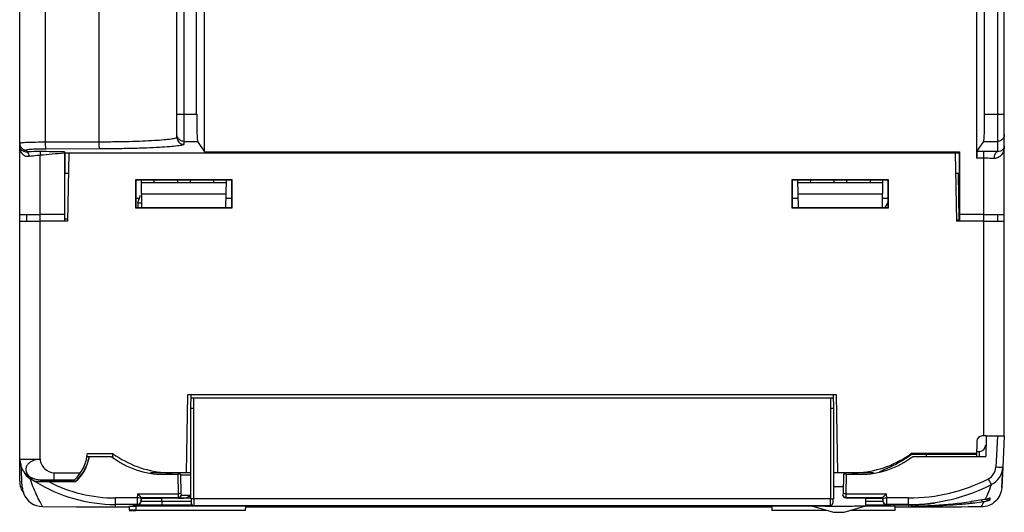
# Model space of a CAD drawing. Header units: millimetres. Extents: x 0 to 700, y 0 to 600.
# Tile 28 of 45: x 240 to 312, y 432 to 468. Entities that reach past the tile are written whole.
import ezdxf

# ---------------------------------------------------------------- set-up
doc = ezdxf.new("R2010")
doc.units = ezdxf.units.MM
doc.header["$LTSCALE"] = 39.111111
doc.layers.get('0').update_dxf_attribs({"linetype": 'CONTINUOUS'})
doc.layers.add('7_ALL_FEATURES', color=7, linetype='CONTINUOUS')

msp = doc.modelspace()

# ---------------------------------------------------------------- linework, layer by layer
at = {"color": 7, "linetype": 'CONTINUOUS'}
for p, q in [((240.005, 434.212), (240.005, 532.212)), ((251.505, 459.341), (251.505, 493.372)), ((312.005, 437.512), (312.005, 493.372)), ((252.946, 461.053), (252.946, 492.692)), ((310.564, 461.053), (310.564, 492.692)), ((253.522, 458.291), (253.522, 471.312)), ((309.987, 457.816), (309.987, 471.312)), ((253.012, 459.056), (253.522, 458.291)), ((310.004, 458.315), (310.497, 459.056)), ((243.268, 458.296), (243.296, 458.212)), ((243.27, 458.192), (243.27, 453.712)), ((243.296, 458.212), (243.296, 456.712)), ((243.296, 458.212), (308.714, 458.212)), ((243.592, 458.212), (243.505, 453.212)), ((253.522, 458.291), (308.74, 458.291)), ((308.418, 458.212), (308.505, 453.212)), ((308.714, 458.212), (308.74, 458.291)), ((308.714, 458.212), (308.714, 456.712)), ((308.74, 458.291), (308.74, 453.712)), ((243.566, 456.712), (243.296, 456.712)), ((308.714, 456.712), (308.444, 456.712)), ((308.627, 456.711), (308.686, 453.312)), ((248.475, 456.242), (248.475, 454.182)), ((248.475, 456.242), (248.499, 456.218)), ((255.535, 456.242), (248.475, 456.242)), ((248.499, 456.218), (248.5, 454.207)), ((255.511, 456.218), (248.499, 456.218)), ((248.886, 456.225), (248.921, 454.212)), ((255.12, 456.012), (248.889, 456.012)), ((249.824, 456.218), (249.82, 456.012)), ((251.536, 456.218), (251.539, 456.012)), ((252.474, 456.218), (252.47, 456.012)), ((254.186, 456.218), (254.189, 456.012)), ((255.089, 454.212), (255.124, 456.225)), ((255.51, 454.207), (255.511, 456.218)), ((255.535, 456.242), (255.511, 456.218)), ((255.535, 454.182), (255.535, 456.242)), ((303.535, 456.242), (296.475, 456.242)), ((296.475, 456.242), (296.475, 454.182)), ((296.475, 456.242), (296.499, 456.218)), ((303.511, 456.218), (296.499, 456.218)), ((296.499, 456.218), (296.5, 454.207)), ((296.886, 456.225), (296.921, 454.212)), ((303.12, 456.012), (296.889, 456.012)), ((297.824, 456.218), (297.82, 456.012)), ((299.536, 456.218), (299.539, 456.012)), ((300.474, 456.218), (300.47, 456.012)), ((302.186, 456.218), (302.189, 456.012)), ((303.089, 454.212), (303.124, 456.225)), ((303.51, 454.207), (303.511, 456.218)), ((303.535, 456.242), (303.511, 456.218)), ((303.535, 454.182), (303.535, 456.242)), ((248.645, 454.562), (248.845, 455.112)), ((248.903, 455.212), (255.107, 455.212)), ((296.903, 455.212), (303.107, 455.212)), ((248.499, 454.912), (248.772, 454.912)), ((248.645, 454.562), (248.645, 454.207)), ((248.645, 454.562), (248.915, 454.562)), ((255.101, 454.912), (255.511, 454.912)), ((296.499, 454.912), (296.909, 454.912)), ((303.101, 454.912), (303.511, 454.912)), ((303.289, 454.207), (303.51, 454.59)), ((240.005, 453.713), (240.489, 453.712)), ((240.489, 453.712), (241.505, 453.712)), ((240.505, 453.713), (240.505, 453.213)), ((243.27, 453.712), (241.505, 453.712)), ((243.279, 453.712), (243.279, 453.212)), ((248.475, 454.182), (248.5, 454.207)), ((248.475, 454.182), (255.535, 454.182)), ((248.5, 454.207), (255.51, 454.207)), ((248.921, 454.212), (249.789, 454.226)), ((249.645, 454.224), (249.645, 454.207)), ((249.789, 454.226), (254.221, 454.226)), ((252.356, 454.226), (252.35, 454.207)), ((253.3, 454.207), (253.294, 454.226)), ((253.725, 454.226), (253.725, 454.207)), ((254.221, 454.226), (255.089, 454.212)), ((254.725, 454.218), (254.725, 454.207)), ((255.535, 454.182), (255.51, 454.207)), ((296.475, 454.182), (296.5, 454.207)), ((296.475, 454.182), (303.535, 454.182)), ((296.5, 454.207), (303.51, 454.207)), ((296.921, 454.212), (297.789, 454.226)), ((297.789, 454.226), (302.221, 454.226)), ((302.221, 454.226), (303.089, 454.212)), ((303.535, 454.182), (303.51, 454.207)), ((308.731, 453.712), (308.731, 453.212)), ((310.505, 453.712), (308.74, 453.712)), ((310.505, 453.712), (311.521, 453.712)), ((311.505, 453.713), (311.505, 453.213)), ((311.521, 453.712), (312.005, 453.713)), ((240.005, 453.213), (240.753, 453.212)), ((240.753, 453.212), (241.412, 453.212)), ((241.412, 453.212), (241.505, 453.212)), ((243.505, 453.212), (241.505, 453.212)), ((243.505, 453.362), (243.27, 453.362)), ((308.505, 453.312), (308.731, 453.312)), ((310.505, 453.212), (308.505, 453.212)), ((310.505, 453.212), (310.55, 453.212)), ((310.55, 453.212), (311.256, 453.212)), ((311.256, 453.212), (312.005, 453.213)), ((252.287, 440.512), (252.188, 434.812)), ((299.722, 440.512), (252.287, 440.512)), ((252.522, 440.512), (252.505, 439.512)), ((252.519, 440.312), (299.491, 440.312)), ((299.487, 440.512), (299.505, 439.512)), ((299.822, 434.812), (299.722, 440.512)), ((252.505, 439.512), (252.505, 432.912)), ((252.705, 439.512), (252.505, 439.512)), ((299.505, 439.512), (299.305, 439.512)), ((299.505, 439.512), (299.505, 432.912)), ((309.998, 437.119), (309.979, 436.007)), ((310.668, 437.512), (310.398, 437.512)), ((310.668, 437.507), (310.642, 436.007)), ((309.985, 436.382), (310.159, 436.382)), ((309.985, 436.373), (310.159, 436.373)), ((244.923, 436.003), (245.064, 436.003)), ((244.964, 436.227), (246.805, 436.227)), ((245.064, 436.003), (245.102, 436.007)), ((245.102, 436.007), (246.705, 436.007)), ((309.982, 436.227), (305.205, 436.227)), ((305.305, 436.007), (310.642, 436.007)), ((309.981, 436.161), (306.305, 436.161)), ((240.137, 434.923), (240.11, 435.488)), ((240.17, 434.22), (240.137, 434.923)), ((311.895, 435.223), (311.818, 433.741)), ((240.191, 433.772), (240.17, 434.22)), ((241.057, 434.203), (240.774, 434.386)), ((241.057, 434.203), (244.083, 434.203)), ((241.505, 434.312), (244.005, 434.312)), ((244.097, 434.172), (244.083, 434.203)), ((252.505, 434.812), (249.58, 434.812)), ((302.43, 434.812), (299.505, 434.812)), ((300.889, 434.707), (300.887, 434.812)), ((311.818, 433.741), (311.837, 434.173)), ((299.501, 433.812), (300.219, 433.812)), ((252.74, 432.912), (252.505, 432.912)), ((252.54, 432.912), (252.551, 432.605)), ((299.27, 432.912), (299.505, 432.912)), ((299.47, 432.912), (299.459, 432.605)), ((301.88, 432.4), (301.89, 432.986)), ((302.431, 432.981), (302.431, 432.986)), ((241.67, 432.351), (244.162, 432.327)), ((248.005, 432.314), (247.005, 432.314)), ((248.005, 432.38), (248.01, 432.08)), ((248.005, 432.38), (248.505, 432.38)), ((248.5, 432.08), (248.01, 432.08)), ((248.01, 432.064), (248.5, 432.064)), ((248.505, 432.38), (248.5, 432.08)), ((256.5, 432.073), (248.5, 432.073)), ((256.505, 432.373), (248.505, 432.373)), ((299.259, 432.412), (252.75, 432.412)), ((256.505, 432.373), (256.5, 432.073)), ((295.005, 432.314), (256.505, 432.314)), ((267.36, 432.412), (267.401, 432.398)), ((267.361, 432.412), (267.398, 432.399)), ((267.476, 432.386), (267.531, 432.38)), ((267.598, 432.376), (267.594, 432.376)), ((268.515, 432.412), (268.543, 432.4)), ((268.516, 432.412), (268.55, 432.398)), ((268.543, 432.4), (268.579, 432.392)), ((268.55, 432.398), (268.619, 432.385)), ((268.619, 432.385), (268.706, 432.377)), ((268.66, 432.381), (268.697, 432.377)), ((268.697, 432.377), (268.73, 432.376)), ((268.706, 432.377), (268.739, 432.376)), ((268.74, 432.376), (268.737, 432.376)), ((268.74, 432.376), (268.757, 432.376)), ((268.755, 432.376), (268.812, 432.384)), ((268.812, 432.384), (268.873, 432.405)), ((268.873, 432.405), (268.885, 432.412)), ((271.173, 432.407), (271.21, 432.394)), ((271.21, 432.394), (271.267, 432.385)), ((271.218, 432.393), (271.306, 432.379)), ((271.306, 432.379), (271.376, 432.376)), ((271.376, 432.376), (271.376, 432.376)), ((271.377, 432.376), (271.397, 432.376)), ((273.952, 432.412), (273.988, 432.394)), ((273.988, 432.394), (274.07, 432.379)), ((274.07, 432.379), (274.115, 432.377)), ((274.073, 432.379), (274.141, 432.376)), ((274.139, 432.376), (274.189, 432.378)), ((277.815, 432.378), (277.87, 432.376)), ((277.871, 432.376), (277.94, 432.379)), ((277.89, 432.377), (277.936, 432.379)), ((277.936, 432.379), (277.982, 432.387)), ((278.02, 432.394), (278.057, 432.412)), ((280.474, 432.412), (280.487, 432.404)), ((280.487, 432.404), (280.552, 432.383)), ((280.552, 432.383), (280.615, 432.376)), ((280.615, 432.376), (280.635, 432.376)), ((280.633, 432.376), (280.634, 432.376)), ((280.634, 432.376), (280.704, 432.379)), ((280.635, 432.376), (280.711, 432.38)), ((280.635, 432.376), (280.635, 432.376)), ((280.704, 432.379), (280.792, 432.393)), ((280.836, 432.407), (280.844, 432.412)), ((280.841, 432.409), (280.846, 432.412)), ((283.173, 432.392), (283.235, 432.379)), ((283.254, 432.376), (283.271, 432.376)), ((283.271, 432.376), (283.273, 432.376)), ((283.273, 432.376), (283.313, 432.377)), ((283.313, 432.377), (283.401, 432.386)), ((283.401, 432.386), (283.467, 432.4)), ((283.465, 432.4), (283.494, 432.412)), ((283.467, 432.4), (283.495, 432.412)), ((284.276, 432.412), (284.306, 432.397)), ((284.306, 432.397), (284.333, 432.387)), ((284.333, 432.387), (284.385, 432.377)), ((284.385, 432.377), (284.4, 432.377)), ((284.388, 432.377), (284.416, 432.376)), ((284.413, 432.376), (284.416, 432.376)), ((284.416, 432.376), (284.419, 432.376)), ((284.609, 432.398), (284.65, 432.412)), ((284.612, 432.399), (284.649, 432.412)), ((298.036, 432.373), (295.005, 432.373)), ((295.005, 432.373), (295.01, 432.073)), ((299.04, 432.073), (295.01, 432.073)), ((299.208, 432.386), (299.259, 432.386)), ((304, 432.073), (300.769, 432.073)), ((304.005, 432.373), (301.88, 432.373)), ((305.005, 432.485), (303.905, 432.485)), ((303.905, 432.485), (303.905, 432.484)), ((303.905, 432.484), (305.005, 432.484)), ((304.005, 432.373), (304, 432.073)), ((305.005, 432.314), (304.005, 432.314)), ((305.171, 432.314), (305.005, 432.314)), ((306.463, 432.314), (305.171, 432.314)), ((306.905, 432.608), (306.905, 432.606))]:
    msp.add_line(p, q, dxfattribs=at)
at = {"color": 9, "linetype": 'CONTINUOUS'}
for p, q in [((241.9, 458.991), (241.9, 532.212)), ((245.819, 459.001), (245.819, 528.712)), ((252.005, 492.567), (252.005, 458.842)), ((311.505, 492.567), (311.505, 458.301)), ((251.505, 461.053), (252.946, 461.053)), ((310.564, 461.053), (312.005, 461.053)), ((245.819, 459.001), (241.9, 458.991)), ((252.005, 459.056), (253.012, 459.056)), ((310.497, 459.056), (311.505, 459.056)), ((240.505, 458.413), (240.505, 458.293)), ((241.505, 453.212), (241.505, 458.034)), ((245.845, 458.502), (241.926, 458.491)), ((310.505, 458.315), (310.004, 458.315)), ((310.505, 453.212), (310.505, 458.315)), ((310.505, 457.816), (309.987, 457.816)), ((241.505, 435.812), (241.505, 453.212)), ((310.505, 437.512), (310.505, 453.212)), ((252.719, 440.312), (252.705, 439.51)), ((299.291, 440.312), (299.305, 439.51)), ((252.705, 439.51), (252.705, 432.912)), ((299.305, 439.51), (299.305, 432.912)), ((240.005, 435.812), (241.505, 435.812)), ((306.305, 436.007), (306.305, 436.161)), ((242.505, 434.812), (242.505, 434.312)), ((242.505, 434.812), (244.444, 434.812)), ((251.021, 434.812), (251.019, 434.707)), ((300.989, 434.81), (300.991, 434.707)), ((241.492, 432.692), (241.364, 432.947)), ((299.27, 432.912), (252.74, 432.912)), ((252.74, 432.912), (252.75, 432.412)), ((299.27, 432.912), (299.259, 432.412)), ((241.67, 432.351), (241.492, 432.692)), ((247.005, 432.314), (247.005, 432.506)), ((267.561, 432.378), (267.555, 432.378)), ((267.594, 432.376), (267.561, 432.378)), ((267.562, 432.378), (267.561, 432.378)), ((268.739, 432.376), (268.711, 432.378)), ((268.713, 432.378), (268.711, 432.378)), ((271.292, 432.391), (271.304, 432.391)), ((271.367, 432.378), (271.358, 432.378)), ((271.376, 432.376), (271.359, 432.378)), ((274.138, 432.378), (274.133, 432.378)), ((274.141, 432.376), (274.134, 432.378)), ((277.87, 432.376), (277.878, 432.378)), ((280.635, 432.376), (280.653, 432.378)), ((283.273, 432.376), (283.3, 432.378)), ((284.419, 432.376), (284.449, 432.378)), ((284.457, 432.378), (284.449, 432.378)), ((305.005, 432.482), (305.005, 432.314))]:
    msp.add_line(p, q, dxfattribs=at)
at = {"color": 7, "linetype": 'CONTINUOUS'}
for points in [[(267.401, 432.398), (267.425, 432.393), (267.476, 432.386)], [(267.531, 432.38), (267.576, 432.376), (267.594, 432.376)], [(267.598, 432.376), (267.628, 432.378), (267.682, 432.389), (267.709, 432.399), (267.734, 432.412)], [(267.605, 432.376), (267.645, 432.38), (267.666, 432.386)], [(268.757, 432.376), (268.814, 432.384), (268.875, 432.406), (268.885, 432.412)], [(271.166, 432.412), (271.175, 432.406), (271.218, 432.393)], [(271.397, 432.376), (271.459, 432.383), (271.524, 432.405), (271.536, 432.412)], [(271.424, 432.379), (271.455, 432.383), (271.457, 432.383)], [(273.952, 432.412), (273.99, 432.394), (274.073, 432.379)], [(274.187, 432.378), (274.272, 432.393), (274.309, 432.412)], [(274.189, 432.378), (274.273, 432.394), (274.309, 432.412)], [(277.7, 432.412), (277.732, 432.395), (277.815, 432.378)], [(277.94, 432.379), (278.021, 432.394), (278.058, 432.412)], [(280.475, 432.412), (280.488, 432.404), (280.554, 432.383), (280.617, 432.376)], [(280.711, 432.38), (280.799, 432.394), (280.841, 432.409)], [(283.125, 432.412), (283.136, 432.405), (283.196, 432.384), (283.254, 432.376)], [(283.365, 432.383), (283.398, 432.386), (283.399, 432.386)], [(284.276, 432.412), (284.308, 432.396), (284.336, 432.387), (284.388, 432.377)], [(284.419, 432.376), (284.438, 432.377), (284.485, 432.38)], [(284.426, 432.376), (284.434, 432.376), (284.478, 432.38), (284.54, 432.387)], [(284.533, 432.386), (284.585, 432.393), (284.609, 432.398)], [(284.54, 432.387), (284.589, 432.393), (284.612, 432.399)], [(297.905, 432.412), (299.514, 431.931), (300.283, 431.93), (301.88, 432.4)]]:
    msp.add_lwpolyline(points, dxfattribs=at)
at = {"color": 9, "linetype": 'CONTINUOUS'}
for centre, radius, start, end in [((240.504, 458.912), 0.5, 180.02155, 270.05703), ((241.101, 458.712), 1.096, 179.94736, 187.09929), ((252.004, 459.342), 0.5, 180.02153, 270.05704), ((310.549, 425.874), 32.442, 88.31229, 90.07865), ((267.696, 434.229), 1.856, 262.93065, 263.59169), ((267.81, 435.245), 2.879, 263.60108, 264.14872), ((267.809, 435.22), 2.853, 264.1269, 264.35376), ((267.656, 433.672), 1.298, 264.31706, 264.84292), ((267.611, 433.171), 0.795, 264.83954, 265.91184), ((268.781, 433.628), 1.253, 263.68714, 264.73134), ((268.734, 433.106), 0.729, 264.66584, 266.08349), ((271.361, 432.913), 0.535, 263.50313, 269.17937), ((271.358, 432.71), 0.332, 269.13657, 269.97956), ((274.133, 432.796), 0.419, 268.39878, 269.97268), ((277.904, 431.919), 0.472, 90.11336, 91.78548), ((280.72, 431.859), 0.532, 90.77345, 96.29207), ((280.719, 431.98), 0.411, 90.11089, 90.77819), ((283.257, 433.33), 0.953, 274.564, 275.7084), ((283.241, 433.511), 1.135, 275.60619, 276.83547), ((284.388, 433.296), 0.92, 274.2953, 275.49468), ((284.235, 434.888), 2.52, 275.49379, 275.99159), ((284.24, 434.875), 2.506, 275.91762, 276.59917), ((284.302, 434.327), 1.954, 276.64448, 277.2266)]:
    msp.add_arc(centre, radius, start, end, dxfattribs=at)
at = {"color": 7, "linetype": 'CONTINUOUS'}
for centre, radius, start, end in [((240.375, 458.713), 0.371, 180.02862, 190.02063), ((240.479, 458.826), 0.534, 258.80736, 272.81928), ((310.398, 437.112), 0.4, 90, 179), ((310.159, 436.882), 0.5, 269.99509, 358.95992), ((241.505, 435.812), 1.5, 180, 270), ((242.005, 436.512), 2.973, 312.27369, 354.49961), ((247.63, 436.101), 0.834, 171.29368, 185.2553), ((247.651, 436.104), 0.856, 185.3423, 192.2708), ((251.185, 442.302), 7.489, 234.20702, 234.42641), ((251.186, 442.303), 7.491, 234.42338, 265.10943), ((300.823, 442.303), 7.491, 274.89057, 305.57661), ((300.825, 442.302), 7.489, 305.57359, 305.79298), ((304.375, 436.1), 0.84, 3.57084, 8.71817), ((241.505, 434.212), 1.5, 180, 216.52223), ((242.022, 436.484), 3.075, 312.10349, 312.65326), ((241.995, 436.511), 3.113, 312.67382, 324.94962), ((242.015, 436.496), 3.088, 324.96442, 325.51481), ((242.011, 436.499), 3.093, 325.51529, 327.81785), ((251.186, 442.305), 7.493, 265.11219, 269.99889), ((300.824, 442.305), 7.493, 270.00111, 274.8878), ((241.696, 433.853), 1.508, 183.04873, 200.40306), ((241.689, 433.851), 1.5, 200.45792, 269.28102), ((252.75, 432.612), 0.2, 182, 269.99992), ((299.259, 432.612), 0.2, 270, 358), ((305.004, 447.28), 14.795, 270.00266, 277.38132), ((305.004, 447.357), 14.873, 270.00256, 277.34218)]:
    msp.add_arc(centre, radius, start, end, dxfattribs=at)
for centre, major_axis, ratio, start_param, end_param in [((253.016, 461.053), (0, 2), 0.034921, -4.712389, -3.193953), ((310.494, 461.053), (0, 2), 0.034921, -3.089233, -1.570796), ((310.005, 457.816), (0, 0.5), 0.034921, 0.05236, 1.570796), ((242.005, 436.51), (0, 3.138), 0.999896, 3.871476, 4.551417), ((250.538, 441.008), (0, 6.301), 0.999897, -3.795602, -3.141593), ((301.472, 441.008), (0, 6.301), 0.999897, 3.141593, 3.795602), ((306.305, 435.98), (3.45, 0), 0.052408, 1.570796, 1.89282), ((252.575, 434.667), (0.8, 0), 0.002009, -3.141557, -1.657814)]:
    msp.add_ellipse(centre, major_axis=major_axis, ratio=ratio, start_param=start_param, end_param=end_param, dxfattribs=at)
at = {"color": 9, "linetype": 'CONTINUOUS'}
for points in [[(251.549, 459.351), (251.52, 459.415), (251.505, 459.486), (251.505, 459.555)], [(311.755, 459.123), (311.68, 459.08), (311.591, 459.056), (311.505, 459.056)], [(243.268, 458.296), (242.68, 458.298), (242.093, 458.301), (241.505, 458.304)], [(243.27, 458.192), (242.682, 458.138), (242.094, 458.081), (241.505, 458.034)], [(283.333, 432.379), (283.322, 432.378), (283.31, 432.378), (283.299, 432.378)]]:
    msp.add_open_spline(points, degree=3, dxfattribs=at)
for points, knots in [([(312.005, 459.555), (312.005, 459.469), (311.958, 459.294), (311.83, 459.166), (311.755, 459.123)], [0, 0, 0, 0, 0.499851, 1, 1, 1, 1]), ([(241.9, 458.991), (241.656, 458.99), (241.302, 458.987), (240.853, 458.977), (240.571, 458.968), (240.339, 458.956), (240.171, 458.944), (240.064, 458.932), (240.021, 458.923), (240.005, 458.916), (240.005, 458.912)], [0, 0, 0, 0, 0.385501, 0.557938, 0.708376, 0.831433, 0.922749, 0.979199, 0.993861, 1, 1, 1, 1]), ([(241.926, 458.491), (241.915, 458.502), (241.919, 458.562), (241.904, 458.66), (241.903, 458.815), (241.9, 458.929), (241.9, 458.991)], [0, 0, 0, 0, 0.092507, 0.312372, 0.630419, 1, 1, 1, 1]), ([(251.505, 459.341), (251.505, 459.327), (251.463, 459.296), (251.383, 459.272), (251.247, 459.24), (250.969, 459.198), (250.499, 459.149), (249.807, 459.101), (248.96, 459.061), (247.988, 459.029), (246.927, 459.008), (246.194, 459.002), (245.819, 459.001)], [0, 0, 0, 0, 0.007355, 0.022514, 0.046498, 0.079351, 0.170634, 0.293432, 0.443483, 0.615412, 0.803253, 1, 1, 1, 1]), ([(245.845, 458.502), (245.834, 458.513), (245.838, 458.573), (245.823, 458.671), (245.822, 458.826), (245.819, 458.94), (245.819, 459.001)], [0, 0, 0, 0, 0.092507, 0.312372, 0.630419, 1, 1, 1, 1]), ([(252.005, 459.056), (251.91, 459.056), (251.717, 459.112), (251.587, 459.265), (251.549, 459.351)], [0, 0, 0, 0, 0.500135, 1, 1, 1, 1]), ([(312.005, 458.713), (312.005, 458.541), (311.952, 458.304), (311.825, 458.109), (311.788, 458.063)], [0, 0, 0, 0, 0.742871, 1, 1, 1, 1]), ([(240.695, 457.941), (240.599, 457.928), (240.407, 457.953), (240.125, 458.167), (240.033, 458.416), (240.013, 458.576)], [0, 0, 0, 0, 0.282737, 0.53103, 1, 1, 1, 1]), ([(241.926, 458.491), (241.743, 458.491), (241.478, 458.488), (241.142, 458.478), (240.929, 458.468), (240.759, 458.457), (240.622, 458.446), (240.557, 458.432), (240.505, 458.423), (240.505, 458.413)], [0, 0, 0, 0, 0.385007, 0.557224, 0.707483, 0.830437, 0.92178, 0.978501, 1, 1, 1, 1]), ([(241.505, 458.304), (241.418, 458.304), (241.085, 458.304), (240.752, 458.3), (240.505, 458.293)], [0, 0, 0, 0, 0.259183, 1, 1, 1, 1]), ([(240.505, 458.293), (240.56, 458.287), (240.662, 458.157), (240.688, 458.025), (240.695, 457.941)], [0, 0, 0, 0, 0.395134, 1, 1, 1, 1]), ([(241.505, 458.034), (241.434, 458.027), (241.163, 458), (240.893, 457.968), (240.695, 457.941)], [0, 0, 0, 0, 0.263023, 1, 1, 1, 1]), ([(241.505, 458.304), (241.498, 458.299), (241.5, 458.265), (241.494, 458.213), (241.499, 458.128), (241.502, 458.067), (241.505, 458.034)], [0, 0, 0, 0, 0.093442, 0.312855, 0.630565, 1, 1, 1, 1]), ([(311.505, 458.301), (311.428, 458.294), (311.283, 458.109), (311.258, 457.92), (311.255, 457.802)], [0, 0, 0, 0, 0.395498, 1, 1, 1, 1]), ([(311.788, 458.063), (311.727, 457.988), (311.571, 457.85), (311.362, 457.798), (311.255, 457.802)], [0, 0, 0, 0, 0.473015, 1, 1, 1, 1]), ([(311.255, 457.802), (311.196, 457.804), (310.946, 457.813), (310.696, 457.816), (310.505, 457.816)], [0, 0, 0, 0, 0.234661, 1, 1, 1, 1]), ([(310.159, 436.382), (310.161, 436.382), (310.161, 436.37), (310.164, 436.358), (310.165, 436.329), (310.167, 436.292), (310.168, 436.244), (310.17, 436.159), (310.17, 436.09), (310.171, 436.04)], [0, 0, 0, 0, 0.016421, 0.063843, 0.142739, 0.252938, 0.39414, 0.565981, 1, 1, 1, 1]), ([(241.505, 435.812), (241.306, 435.81), (241.012, 435.742), (240.694, 435.546), (240.522, 435.361), (240.441, 435.137), (240.464, 434.906), (240.57, 434.693), (240.689, 434.581), (240.757, 434.533)], [0, 0, 0, 0, 0.292587, 0.425712, 0.545737, 0.65637, 0.765321, 0.877117, 1, 1, 1, 1]), ([(241.505, 435.812), (241.506, 435.688), (241.58, 435.432), (241.877, 435.024), (242.255, 434.812), (242.505, 434.812)], [0, 0, 0, 0, 0.244562, 0.505199, 1, 1, 1, 1]), ([(240.757, 434.533), (240.807, 434.497), (241.035, 434.364), (241.304, 434.312), (241.505, 434.312)], [0, 0, 0, 0, 0.235001, 1, 1, 1, 1]), ([(241.364, 432.947), (241.312, 433.053), (241.089, 433.522), (240.898, 434.006), (240.774, 434.386)], [0, 0, 0, 0, 0.22845, 1, 1, 1, 1]), ([(267.444, 432.39), (267.444, 432.39), (267.443, 432.391), (267.442, 432.391), (267.44, 432.39), (267.441, 432.392), (267.441, 432.391), (267.441, 432.391)], [0, 0, 0, 0, 0.161859, 0.503473, 0.739796, 0.848892, 1, 1, 1, 1]), ([(267.441, 432.391), (267.451, 432.391), (267.475, 432.388), (267.5, 432.386), (267.515, 432.384)], [0, 0, 0, 0, 0.378887, 1, 1, 1, 1]), ([(267.468, 432.387), (267.465, 432.387), (267.458, 432.388), (267.45, 432.389), (267.444, 432.39)], [0, 0, 0, 0, 0.314285, 1, 1, 1, 1]), ([(267.515, 432.384), (267.527, 432.383), (267.546, 432.38), (267.555, 432.38), (267.563, 432.378), (267.562, 432.378)], [0, 0, 0, 0, 0.748277, 0.94895, 1, 1, 1, 1]), ([(268.643, 432.383), (268.636, 432.383), (268.625, 432.385), (268.612, 432.387), (268.606, 432.388), (268.602, 432.389), (268.6, 432.389), (268.599, 432.39), (268.6, 432.391), (268.603, 432.391), (268.605, 432.391), (268.607, 432.391)], [0, 0, 0, 0, 0.442857, 0.609786, 0.741668, 0.792074, 0.826319, 0.841895, 0.850013, 0.896523, 1, 1, 1, 1]), ([(268.607, 432.391), (268.612, 432.391), (268.634, 432.39), (268.656, 432.388), (268.673, 432.386)], [0, 0, 0, 0, 0.19498, 1, 1, 1, 1]), ([(268.673, 432.386), (268.681, 432.386), (268.695, 432.384), (268.706, 432.382), (268.722, 432.379), (268.715, 432.378), (268.713, 432.378)], [0, 0, 0, 0, 0.445276, 0.761274, 0.894968, 1, 1, 1, 1]), ([(268.711, 432.378), (268.709, 432.378), (268.7, 432.378), (268.691, 432.378), (268.684, 432.379)], [0, 0, 0, 0, 0.19927, 1, 1, 1, 1]), ([(271.3, 432.381), (271.296, 432.382), (271.288, 432.383), (271.279, 432.384), (271.272, 432.386), (271.268, 432.387), (271.267, 432.388), (271.268, 432.389), (271.27, 432.39), (271.274, 432.391), (271.282, 432.391), (271.288, 432.391), (271.292, 432.391)], [0, 0, 0, 0, 0.209789, 0.38362, 0.497848, 0.558488, 0.572934, 0.586697, 0.615881, 0.66557, 0.807721, 1, 1, 1, 1]), ([(271.304, 432.391), (271.311, 432.391), (271.324, 432.39), (271.343, 432.389), (271.359, 432.387), (271.37, 432.385), (271.377, 432.383), (271.38, 432.382), (271.382, 432.382), (271.383, 432.38), (271.381, 432.379), (271.376, 432.378), (271.371, 432.378), (271.367, 432.378)], [0, 0, 0, 0, 0.206033, 0.407251, 0.583809, 0.721977, 0.768394, 0.801164, 0.821579, 0.832448, 0.848141, 0.884703, 1, 1, 1, 1]), ([(274.121, 432.378), (274.114, 432.378), (274.101, 432.379), (274.086, 432.38), (274.076, 432.381), (274.07, 432.382), (274.066, 432.384), (274.063, 432.384), (274.063, 432.387), (274.065, 432.388), (274.068, 432.389), (274.073, 432.39), (274.079, 432.39), (274.091, 432.391), (274.1, 432.391), (274.106, 432.391)], [0, 0, 0, 0, 0.202948, 0.374122, 0.441195, 0.497028, 0.539311, 0.565248, 0.576611, 0.594595, 0.624076, 0.668602, 0.733553, 0.813065, 1, 1, 1, 1]), ([(274.106, 432.391), (274.114, 432.391), (274.128, 432.391), (274.145, 432.39), (274.157, 432.388), (274.164, 432.387), (274.17, 432.386), (274.174, 432.385), (274.177, 432.384), (274.176, 432.382), (274.174, 432.381), (274.168, 432.379), (274.155, 432.378), (274.145, 432.378), (274.138, 432.378)], [0, 0, 0, 0, 0.202653, 0.390474, 0.46697, 0.53175, 0.584491, 0.622593, 0.641812, 0.652937, 0.672543, 0.705941, 0.827127, 1, 1, 1, 1]), ([(277.877, 432.378), (277.87, 432.378), (277.859, 432.378), (277.846, 432.379), (277.839, 432.38), (277.836, 432.381), (277.833, 432.382), (277.834, 432.384), (277.836, 432.385), (277.84, 432.386), (277.845, 432.387), (277.855, 432.389), (277.87, 432.39), (277.883, 432.391), (277.89, 432.391)], [0, 0, 0, 0, 0.18879, 0.336099, 0.382256, 0.412782, 0.431244, 0.442549, 0.463967, 0.504388, 0.56004, 0.62668, 0.795568, 1, 1, 1, 1]), ([(277.903, 432.391), (277.91, 432.391), (277.92, 432.391), (277.932, 432.39), (277.939, 432.389), (277.943, 432.388), (277.946, 432.387), (277.948, 432.386), (277.945, 432.384), (277.941, 432.383), (277.936, 432.382), (277.929, 432.381), (277.917, 432.379), (277.899, 432.378), (277.885, 432.378), (277.877, 432.378)], [0, 0, 0, 0, 0.178418, 0.252977, 0.310843, 0.348579, 0.37275, 0.385721, 0.401956, 0.436248, 0.48535, 0.54668, 0.619471, 0.801783, 1, 1, 1, 1]), ([(280.652, 432.378), (280.648, 432.378), (280.641, 432.378), (280.634, 432.378), (280.629, 432.379), (280.628, 432.379), (280.627, 432.381), (280.628, 432.382), (280.629, 432.382), (280.633, 432.384), (280.644, 432.386), (280.654, 432.387), (280.662, 432.388)], [0, 0, 0, 0, 0.189141, 0.327102, 0.374769, 0.40194, 0.414817, 0.43061, 0.457463, 0.495678, 0.611828, 1, 1, 1, 1]), ([(280.704, 432.38), (280.69, 432.379), (280.673, 432.378), (280.656, 432.378), (280.652, 432.378)], [0, 0, 0, 0, 0.762872, 1, 1, 1, 1]), ([(280.718, 432.391), (280.722, 432.391), (280.729, 432.391), (280.737, 432.39), (280.741, 432.39), (280.743, 432.389), (280.742, 432.387), (280.74, 432.386), (280.736, 432.385), (280.728, 432.384), (280.717, 432.382), (280.708, 432.381), (280.704, 432.38)], [0, 0, 0, 0, 0.183381, 0.315241, 0.358473, 0.380789, 0.407376, 0.435113, 0.475476, 0.605252, 0.786366, 1, 1, 1, 1]), ([(283.299, 432.378), (283.297, 432.378), (283.295, 432.377), (283.29, 432.379), (283.298, 432.381), (283.301, 432.381), (283.304, 432.382)], [0, 0, 0, 0, 0.305142, 0.393313, 0.583777, 1, 1, 1, 1]), ([(283.304, 432.382), (283.306, 432.382), (283.317, 432.384), (283.328, 432.385), (283.336, 432.386)], [0, 0, 0, 0, 0.202603, 1, 1, 1, 1]), ([(283.336, 432.386), (283.343, 432.387), (283.365, 432.389), (283.387, 432.391), (283.403, 432.391)], [0, 0, 0, 0, 0.279233, 1, 1, 1, 1]), ([(283.403, 432.391), (283.404, 432.391), (283.407, 432.391), (283.409, 432.391), (283.41, 432.391), (283.411, 432.39), (283.41, 432.39), (283.409, 432.389), (283.407, 432.388), (283.402, 432.388), (283.391, 432.386), (283.382, 432.384), (283.376, 432.384)], [0, 0, 0, 0, 0.116973, 0.15217, 0.175824, 0.18892, 0.198606, 0.223918, 0.26774, 0.393648, 0.559398, 1, 1, 1, 1]), ([(284.449, 432.378), (284.448, 432.378), (284.447, 432.378), (284.448, 432.378), (284.449, 432.378)], [0, 0, 0, 0, 0.510664, 1, 1, 1, 1]), ([(284.449, 432.378), (284.454, 432.379), (284.469, 432.381), (284.484, 432.383), (284.494, 432.384)], [0, 0, 0, 0, 0.342559, 1, 1, 1, 1]), ([(284.494, 432.384), (284.51, 432.386), (284.534, 432.388), (284.559, 432.391), (284.568, 432.391)], [0, 0, 0, 0, 0.621122, 1, 1, 1, 1]), ([(284.567, 432.39), (284.566, 432.39), (284.559, 432.389), (284.553, 432.388), (284.548, 432.388)], [0, 0, 0, 0, 0.156872, 1, 1, 1, 1]), ([(284.568, 432.391), (284.569, 432.391), (284.57, 432.391), (284.567, 432.39), (284.567, 432.39)], [0, 0, 0, 0, 0.246084, 1, 1, 1, 1])]:
    msp.add_open_spline(points, degree=3, knots=knots, dxfattribs=at)
at = {"color": 7, "linetype": 'CONTINUOUS'}
for points, knots in [([(240.375, 458.302), (240.275, 458.322), (240.106, 458.411), (240.023, 458.577), (240.011, 458.648)], [0, 0, 0, 0, 0.58411, 1, 1, 1, 1]), ([(252.005, 458.842), (252.005, 458.828), (251.958, 458.797), (251.873, 458.773), (251.725, 458.741), (251.424, 458.698), (250.915, 458.65), (250.165, 458.602), (249.247, 458.561), (248.195, 458.53), (247.046, 458.509), (246.251, 458.503), (245.845, 458.502)], [0, 0, 0, 0, 0.007038, 0.022054, 0.045964, 0.078786, 0.170082, 0.292944, 0.443104, 0.615155, 0.803121, 1, 1, 1, 1]), ([(312.005, 458.713), (312.005, 458.618), (311.904, 458.378), (311.644, 458.293), (311.505, 458.301)], [0, 0, 0, 0, 0.404139, 1, 1, 1, 1]), ([(243.268, 458.296), (243.272, 458.286), (243.267, 458.25), (243.27, 458.216), (243.27, 458.192)], [0, 0, 0, 0, 0.309965, 1, 1, 1, 1]), ([(305.213, 436.152), (304.952, 435.959), (304.557, 435.702), (304.03, 435.415), (303.683, 435.246), (303.385, 435.111), (303.146, 435.008), (302.976, 434.931), (302.885, 434.887), (302.856, 434.865)], [0, 0, 0, 0, 0.361596, 0.524145, 0.668752, 0.791467, 0.889014, 0.958984, 1, 1, 1, 1]), ([(311.818, 433.741), (311.808, 433.553), (311.715, 433.177), (311.378, 432.707), (310.892, 432.394), (310.512, 432.321), (310.323, 432.32)], [0, 0, 0, 0, 0.249876, 0.499904, 0.749992, 1, 1, 1, 1]), ([(244.162, 432.327), (244.187, 432.327), (244.225, 432.326), (244.272, 432.326), (244.302, 432.326), (244.326, 432.325), (244.346, 432.326), (244.354, 432.323), (244.362, 432.326), (244.362, 432.324)], [0, 0, 0, 0, 0.382314, 0.555212, 0.70671, 0.831075, 0.923673, 0.980624, 1, 1, 1, 1]), ([(299.259, 432.386), (299.696, 432.381), (300.57, 432.38), (301.444, 432.401), (301.88, 432.411)], [0, 0, 0, 0, 0.5, 1, 1, 1, 1])]:
    msp.add_open_spline(points, degree=3, knots=knots, dxfattribs=at)
for points in [[(245.064, 436.003), (244.998, 435.598), (244.847, 435.199), (244.629, 434.852)], [(240.276, 434.938), (240.391, 434.719), (240.567, 434.523), (240.774, 434.386)], [(247.005, 432.314), (246.124, 432.314), (245.243, 432.314), (244.362, 432.316)], [(297.905, 432.412), (298.339, 432.401), (298.774, 432.391), (299.208, 432.386)], [(310.323, 432.32), (309.036, 432.317), (307.75, 432.315), (306.463, 432.314)]]:
    msp.add_open_spline(points, degree=3, dxfattribs=at)
at = {"layer": '7_ALL_FEATURES', "color": 7, "linetype": 'CONTINUOUS'}
for p, q in [((311.506, 437.507), (310.668, 437.507)), ((312.005, 437.506), (311.885, 435.224)), ((311.837, 434.173), (311.885, 435.224)), ((242.121, 434.172), (244.097, 434.172)), ((250.538, 434.707), (251.575, 434.707)), ((251.775, 434.707), (251.8, 433.305)), ((300.235, 434.707), (300.21, 433.305)), ((300.435, 434.707), (301.472, 434.707)), ((248.904, 432.98), (248.894, 432.79)), ((248.894, 432.753), (248.905, 432.968)), ((248.894, 432.793), (248.894, 432.791)), ((248.894, 432.79), (248.894, 432.753)), ((248.899, 432.897), (248.904, 432.98)), ((248.905, 433.006), (248.904, 432.98)), ((248.905, 433.006), (251.601, 433.006)), ((248.905, 433.006), (248.905, 433.006)), ((252.505, 432.965), (250.403, 432.965)), ((251.8, 433.305), (251.801, 433.21)), ((251.801, 433.21), (251.801, 433.206)), ((251.801, 433.206), (251.801, 433.167)), ((300.21, 433.305), (300.208, 433.21)), ((300.208, 433.206), (300.208, 433.21)), ((300.208, 433.206), (300.208, 433.186)), ((300.408, 433.006), (303.105, 433.006)), ((300.408, 432.986), (302.431, 432.986)), ((301.89, 432.981), (302.431, 432.981)), ((303.105, 433.006), (303.105, 433.006)), ((303.106, 432.98), (303.105, 433.006)), ((303.105, 432.968), (303.116, 432.753)), ((303.106, 432.98), (303.116, 432.79)), ((303.116, 432.791), (303.116, 432.793)), ((303.116, 432.753), (303.116, 432.79)), ((310.597, 432.871), (310.68, 432.886)), ((248.594, 432.506), (247.005, 432.506)), ((248.356, 432.455), (248.359, 432.455)), ((248.436, 432.455), (248.568, 432.456)), ((248.568, 432.456), (248.81, 432.457)), ((248.81, 432.457), (249.023, 432.457)), ((249.023, 432.457), (249.278, 432.458)), ((249.278, 432.458), (249.571, 432.458)), ((249.571, 432.458), (249.84, 432.458)), ((249.84, 432.458), (250.392, 432.458)), ((250.392, 432.465), (252.62, 432.465)), ((301.882, 432.458), (302.25, 432.458)), ((302.25, 432.458), (302.606, 432.458)), ((302.606, 432.458), (302.883, 432.457)), ((302.883, 432.457), (303.118, 432.457)), ((303.118, 432.457), (303.457, 432.456)), ((305.005, 432.506), (303.416, 432.506)), ((303.457, 432.456), (303.54, 432.456)), ((303.54, 432.456), (303.615, 432.455)), ((303.615, 432.455), (303.652, 432.455)), ((305.176, 432.386), (305.208, 432.387)), ((305.208, 432.387), (305.31, 432.388)), ((305.31, 432.388), (305.421, 432.39)), ((306.459, 432.389), (306.537, 432.392)), ((306.538, 432.425), (306.463, 432.421)), ((308.512, 432.502), (308.545, 432.505)), ((309.565, 432.597), (309.58, 432.598))]:
    msp.add_line(p, q, dxfattribs=at)
at = {"layer": '7_ALL_FEATURES', "color": 9, "linetype": 'CONTINUOUS'}
for p, q in [((311.506, 437.507), (311.386, 435.225)), ((251.575, 434.707), (251.6, 433.291)), ((300.435, 434.707), (300.41, 433.291)), ((247.005, 432.506), (247.005, 432.981)), ((248.604, 432.981), (247.005, 432.981)), ((248.604, 432.981), (248.594, 432.506)), ((248.62, 433.291), (248.604, 432.981)), ((248.62, 433.291), (251.6, 433.291)), ((250.392, 432.75), (250.403, 432.965)), ((250.392, 432.75), (250.392, 432.465)), ((250.392, 432.75), (252.545, 432.75)), ((251.6, 433.291), (251.601, 433.006)), ((251.601, 433.006), (251.601, 432.967)), ((300.41, 433.291), (300.408, 433.006)), ((300.408, 433.006), (300.408, 432.986)), ((300.41, 433.291), (303.39, 433.291)), ((303.406, 432.981), (303.39, 433.291)), ((305.005, 432.981), (303.406, 432.981)), ((303.416, 432.506), (303.406, 432.981)), ((305.005, 432.485), (305.005, 432.981)), ((310.597, 432.871), (310.602, 432.872)), ((310.602, 432.872), (310.692, 433.061)), ((310.925, 432.828), (310.971, 432.854)), ((310.968, 432.958), (310.967, 432.972)), ((310.97, 432.89), (310.968, 432.958)), ((310.971, 432.854), (310.97, 432.89)), ((248.337, 432.391), (248.337, 432.454)), ((267.439, 432.391), (248.337, 432.391)), ((248.337, 432.391), (248.354, 432.391)), ((248.354, 432.391), (248.372, 432.392)), ((248.594, 432.506), (248.594, 432.468)), ((248.603, 432.418), (248.614, 432.42)), ((268.587, 432.391), (267.686, 432.391)), ((271.232, 432.391), (268.833, 432.391)), ((274.005, 432.391), (271.481, 432.391)), ((277.753, 432.391), (274.259, 432.391)), ((280.529, 432.391), (278.005, 432.391)), ((283.18, 432.391), (280.778, 432.391)), ((284.323, 432.391), (283.423, 432.391)), ((297.975, 432.391), (284.571, 432.391)), ((303.673, 432.391), (301.88, 432.391)), ((303.394, 432.421), (303.406, 432.418)), ((303.416, 432.468), (303.416, 432.506)), ((303.637, 432.392), (303.656, 432.391)), ((303.656, 432.391), (303.673, 432.391)), ((303.673, 432.454), (303.673, 432.391)), ((305.159, 432.386), (305.159, 432.369)), ((305.192, 432.386), (305.181, 432.386)), ((305.277, 432.388), (305.192, 432.386)), ((305.284, 432.388), (305.277, 432.388)), ((305.556, 432.392), (305.502, 432.391)), ((306.458, 432.425), (306.458, 432.418)), ((310.323, 432.32), (310.523, 432.711))]:
    msp.add_line(p, q, dxfattribs=at)
at = {"layer": '7_ALL_FEATURES', "color": 7, "linetype": 'CONTINUOUS'}
for points in [[(310.68, 432.886), (310.779, 432.911), (310.855, 432.934), (310.905, 432.951), (310.922, 432.957)], [(248.359, 432.455), (248.401, 432.455), (248.436, 432.455)], [(305.171, 432.386), (305.171, 432.386), (305.176, 432.386)], [(305.421, 432.39), (305.491, 432.391), (305.571, 432.392), (305.661, 432.394), (305.762, 432.396)], [(305.762, 432.396), (305.874, 432.399), (305.994, 432.403), (306.123, 432.407), (306.26, 432.412), (306.402, 432.418), (306.463, 432.421)]]:
    msp.add_lwpolyline(points, dxfattribs=at)
at = {"layer": '7_ALL_FEATURES', "color": 9, "linetype": 'CONTINUOUS'}
for centre, radius, start, end in [((310.386, 435.277), 1.001, 297.11272, 357.00938), ((247.002, 443.605), 11.099, 238.13211, 270.01278), ((247.003, 443.586), 10.605, 242.5863, 270.00806), ((305.007, 445.798), 12.817, 269.98888, 297.08213), ((305.007, 445.822), 13.316, 269.98932, 297.08287), ((248.594, 432.806), 0.3, 269.9833, 357.01658), ((248.594, 432.768), 0.3, 269.9833, 357.01658), ((251.544, 436.721), 3.43, 270.9342, 272.60595), ((252.112, 540.247), 107.282, 269.78288, 269.93851), ((251.783, 281.471), 151.7, 89.72821, 89.95257), ((300.256, 433.521), 0.222, 261.21218, 262.73816), ((303.416, 432.806), 0.3, 182.98342, 270.0167), ((303.416, 432.768), 0.3, 182.98342, 270.0167), ((310.325, 434.147), 1.45, 277.84913, 284.00148), ((310.351, 434.443), 1.591, 279.08278, 285.32136), ((310.333, 434.113), 1.415, 284.00253, 290.03738), ((248.316, 433.918), 1.527, 272.13051, 279.5914), ((248.316, 433.918), 1.527, 279.594, 280.86377), ((303.694, 433.918), 1.527, 259.13623, 260.31159), ((303.7, 432.912), 0.523, 237.38138, 243.44368), ((303.694, 433.918), 1.527, 260.31424, 267.84413), ((305.158, 432.658), 0.29, 270.21171, 273.37981), ((305.157, 432.671), 0.302, 273.42528, 283.93661), ((305.212, 464.403), 32.035, 270.12764, 270.61472), ((304.748, 475.435), 43.051, 270.71356, 271.00264), ((304.895, 467.217), 34.832, 271.08747, 271.62438), ((305.125, 473.634), 41.266, 270.59833, 271.85284), ((304.917, 466.435), 34.049, 271.6258, 272.60237), ((334.032, 435.26), 24.612, 185.94592, 186.13316)]:
    msp.add_arc(centre, radius, start, end, dxfattribs=at)
at = {"layer": '7_ALL_FEATURES', "color": 7, "linetype": 'CONTINUOUS'}
for centre, radius, start, end in [((310.386, 435.302), 1.501, 297.09622, 357.00703), ((235.073, 412.801), 22.223, 74.1512, 74.37943), ((250.861, 436.47), 3.731, 294.80491, 296.16339), ((300.404, 433.207), 0.195, 180.05968, 184.67376), ((294.142, 442.058), 12.743, 315.47322, 316.53176), ((310.843, 433.123), 0.297, 235.0533, 237.98634), ((310.844, 433.126), 0.3, 237.98931, 294.9698), ((249.88, -7.817), 440.275, 90.00521, 90.15726), ((303.041, 334.068), 98.388, 89.67995, 89.85441), ((305.004, 477.45), 45.084, 271.94875, 272.42751), ((305.006, 464.498), 32.11, 272.73479, 273.40717), ((305.009, 464.448), 32.06, 273.40661, 278.17458), ((305.003, 477.47), 45.104, 272.42754, 273.19443), ((305.001, 477.513), 45.147, 273.19455, 274.46081), ((304.995, 477.583), 45.218, 274.50243, 275.80069)]:
    msp.add_arc(centre, radius, start, end, dxfattribs=at)
for centre, major_axis, ratio, start_param, end_param in [((311.504, 437.506), (0.501, 0), 0.002009, 0, 1.568057), ((251.575, 434.707), (0.2, 0), 0.002012, 0.000037, 1.57171), ((300.435, 434.707), (0.2, 0), 0.002012, 1.569883, 3.141556), ((250.407, 432.968), (1.502, 0), 0.002009, 3.141593, 4.70965), ((300.408, 433.186), (0, 0.2), 0.999897, -4.711651, -3.141593), ((301.603, 432.968), (1.502, 0), 0.002009, -1.377165, -0.215613)]:
    msp.add_ellipse(centre, major_axis=major_axis, ratio=ratio, start_param=start_param, end_param=end_param, dxfattribs=at)
at = {"layer": '7_ALL_FEATURES', "color": 9, "linetype": 'CONTINUOUS'}
for points, knots in [([(311.885, 435.224), (311.885, 435.22), (311.866, 435.219), (311.843, 435.215), (311.795, 435.214), (311.734, 435.214), (311.659, 435.215), (311.542, 435.218), (311.45, 435.222), (311.386, 435.225)], [0, 0, 0, 0, 0.021536, 0.078912, 0.171397, 0.295365, 0.446318, 0.618641, 1, 1, 1, 1]), ([(311.07, 433.966), (311.069, 433.966), (311.067, 433.97), (311.063, 433.975), (311.056, 433.986), (311.044, 434.006), (311.025, 434.041), (310.997, 434.092), (310.963, 434.154), (310.911, 434.254), (310.87, 434.332), (310.842, 434.386)], [0, 0, 0, 0, 0.006553, 0.022134, 0.046738, 0.080222, 0.172731, 0.296147, 0.446255, 0.61784, 1, 1, 1, 1]), ([(310.692, 433.061), (310.725, 433.131), (310.86, 433.428), (310.984, 433.731), (311.07, 433.966)], [0, 0, 0, 0, 0.235866, 1, 1, 1, 1]), ([(248.863, 432.975), (248.847, 432.974), (248.761, 432.974), (248.674, 432.977), (248.604, 432.981)], [0, 0, 0, 0, 0.183594, 1, 1, 1, 1]), ([(248.904, 432.98), (248.903, 432.979), (248.899, 432.978), (248.887, 432.976), (248.873, 432.975), (248.863, 432.975)], [0, 0, 0, 0, 0.078934, 0.270965, 1, 1, 1, 1]), ([(248.894, 432.753), (248.893, 432.75), (248.909, 432.752), (248.915, 432.75), (248.922, 432.749)], [0, 0, 0, 0, 0.254181, 1, 1, 1, 1]), ([(248.922, 432.749), (248.983, 432.746), (249.155, 432.745), (249.477, 432.743), (249.906, 432.745), (250.223, 432.748), (250.392, 432.75)], [0, 0, 0, 0, 0.124766, 0.352386, 0.656099, 1, 1, 1, 1]), ([(251.776, 433.108), (251.759, 433.078), (251.707, 433.025), (251.636, 433.006), (251.601, 433.006)], [0, 0, 0, 0, 0.5, 1, 1, 1, 1]), ([(251.601, 432.967), (251.601, 432.966), (251.605, 432.967), (251.608, 432.966), (251.618, 432.967), (251.634, 432.966), (251.665, 432.966), (251.69, 432.966), (251.705, 432.966)], [0, 0, 0, 0, 0.015818, 0.063505, 0.142796, 0.253408, 0.567033, 1, 1, 1, 1]), ([(251.8, 433.305), (251.8, 433.302), (251.786, 433.302), (251.771, 433.298), (251.737, 433.297), (251.714, 433.295), (251.7, 433.294)], [0, 0, 0, 0, 0.072868, 0.272227, 0.588291, 1, 1, 1, 1]), ([(251.801, 433.17), (251.801, 433.171), (251.805, 433.17), (251.809, 433.171), (251.818, 433.17), (251.836, 433.171), (251.867, 433.171), (251.893, 433.171), (251.908, 433.171)], [0, 0, 0, 0, 0.015971, 0.063868, 0.14341, 0.254297, 0.568239, 1, 1, 1, 1]), ([(300.222, 433.301), (300.219, 433.302), (300.216, 433.302), (300.21, 433.304), (300.21, 433.305)], [0, 0, 0, 0, 0.722577, 1, 1, 1, 1]), ([(300.41, 433.291), (300.391, 433.292), (300.331, 433.293), (300.27, 433.295), (300.228, 433.3)], [0, 0, 0, 0, 0.308449, 1, 1, 1, 1]), ([(301.887, 432.747), (301.97, 432.746), (302.133, 432.745), (302.365, 432.744), (302.576, 432.744), (302.757, 432.744), (302.888, 432.745), (302.974, 432.746), (303.024, 432.747), (303.062, 432.748), (303.092, 432.748), (303.104, 432.752), (303.116, 432.751), (303.116, 432.753)], [0, 0, 0, 0, 0.204071, 0.395458, 0.568344, 0.717467, 0.838302, 0.886939, 0.927216, 0.958838, 0.981582, 0.9953, 1, 1, 1, 1]), ([(303.106, 432.98), (303.106, 432.979), (303.111, 432.978), (303.123, 432.976), (303.137, 432.975), (303.147, 432.975)], [0, 0, 0, 0, 0.078934, 0.270964, 1, 1, 1, 1]), ([(303.147, 432.975), (303.163, 432.974), (303.249, 432.974), (303.335, 432.977), (303.406, 432.981)], [0, 0, 0, 0, 0.183595, 1, 1, 1, 1]), ([(310.322, 432.825), (310.345, 432.789), (310.402, 432.728), (310.486, 432.707), (310.523, 432.711)], [0, 0, 0, 0, 0.535247, 1, 1, 1, 1]), ([(310.967, 432.972), (310.967, 432.973), (310.96, 432.97), (310.953, 432.969), (310.936, 432.962), (310.915, 432.955), (310.887, 432.945), (310.839, 432.928), (310.8, 432.916), (310.772, 432.909)], [0, 0, 0, 0, 0.015946, 0.065127, 0.147212, 0.260903, 0.404641, 0.576807, 1, 1, 1, 1]), ([(310.818, 432.784), (310.829, 432.788), (310.865, 432.801), (310.901, 432.817), (310.925, 432.828)], [0, 0, 0, 0, 0.297038, 1, 1, 1, 1]), ([(303.466, 432.445), (303.482, 432.436), (303.548, 432.408), (303.62, 432.393), (303.673, 432.391)], [0, 0, 0, 0, 0.254907, 1, 1, 1, 1]), ([(305.181, 432.386), (305.175, 432.386), (305.167, 432.387), (305.162, 432.385), (305.159, 432.386), (305.159, 432.386)], [0, 0, 0, 0, 0.749433, 0.937119, 1, 1, 1, 1]), ([(305.159, 432.369), (305.159, 432.368), (305.163, 432.369), (305.167, 432.368), (305.178, 432.368), (305.198, 432.368), (305.234, 432.368), (305.265, 432.368), (305.283, 432.368)], [0, 0, 0, 0, 0.015825, 0.063227, 0.14216, 0.252445, 0.565861, 1, 1, 1, 1]), ([(306.458, 432.418), (306.459, 432.411), (306.457, 432.402), (306.46, 432.391), (306.459, 432.389)], [0, 0, 0, 0, 0.741799, 1, 1, 1, 1]), ([(309.561, 432.63), (309.562, 432.622), (309.565, 432.611), (309.564, 432.6), (309.565, 432.597)], [0, 0, 0, 0, 0.734433, 1, 1, 1, 1])]:
    msp.add_open_spline(points, degree=3, knots=knots, dxfattribs=at)
at = {"layer": '7_ALL_FEATURES', "color": 7, "linetype": 'CONTINUOUS'}
for points, knots in [([(241.142, 434.179), (241.147, 434.178), (241.162, 434.178), (241.192, 434.176), (241.235, 434.176), (241.309, 434.175), (241.413, 434.174), (241.546, 434.173), (241.685, 434.172), (241.878, 434.172), (242.023, 434.172), (242.121, 434.172)], [0, 0, 0, 0, 0.014471, 0.046655, 0.092174, 0.146815, 0.272413, 0.41015, 0.554107, 0.701372, 1, 1, 1, 1]), ([(248.62, 433.291), (248.634, 433.277), (248.688, 433.22), (248.743, 433.163), (248.784, 433.122)], [0, 0, 0, 0, 0.259754, 1, 1, 1, 1]), ([(248.784, 433.122), (248.798, 433.107), (248.825, 433.08), (248.857, 433.048), (248.879, 433.028), (248.891, 433.017), (248.899, 433.011), (248.903, 433.006), (248.905, 433.006)], [0, 0, 0, 0, 0.372367, 0.68534, 0.809929, 0.906743, 0.971318, 1, 1, 1, 1]), ([(251.776, 433.069), (251.759, 433.038), (251.707, 432.986), (251.636, 432.967), (251.601, 432.967)], [0, 0, 0, 0, 0.5, 1, 1, 1, 1]), ([(252.427, 433.084), (252.325, 433.037), (252.184, 432.981), (252.034, 432.965), (251.997, 432.965)], [0, 0, 0, 0, 0.749551, 1, 1, 1, 1]), ([(300.408, 433.006), (300.36, 433.006), (300.259, 433.045), (300.213, 433.142), (300.209, 433.191)], [0, 0, 0, 0, 0.499789, 1, 1, 1, 1]), ([(303.105, 433.006), (303.108, 433.006), (303.114, 433.013), (303.126, 433.023), (303.144, 433.04), (303.157, 433.053), (303.165, 433.06)], [0, 0, 0, 0, 0.089843, 0.298702, 0.609074, 1, 1, 1, 1]), ([(303.165, 433.06), (303.169, 433.065), (303.19, 433.085), (303.21, 433.106), (303.226, 433.122)], [0, 0, 0, 0, 0.229259, 1, 1, 1, 1]), ([(310.602, 432.872), (310.533, 432.861), (310.188, 432.807), (309.844, 432.753), (309.568, 432.714)], [0, 0, 0, 0, 0.200948, 1, 1, 1, 1]), ([(248.337, 432.454), (248.337, 432.455), (248.34, 432.454), (248.343, 432.455), (248.35, 432.454), (248.364, 432.455), (248.388, 432.455), (248.425, 432.455), (248.473, 432.456), (248.556, 432.456), (248.623, 432.456), (248.671, 432.456)], [0, 0, 0, 0, 0.004029, 0.016043, 0.036045, 0.064026, 0.143779, 0.254932, 0.396942, 0.569078, 1, 1, 1, 1]), ([(248.337, 432.391), (248.39, 432.393), (248.461, 432.407), (248.526, 432.436), (248.542, 432.444)], [0, 0, 0, 0, 0.745172, 1, 1, 1, 1]), ([(248.594, 432.468), (248.594, 432.468), (248.599, 432.469), (248.603, 432.467), (248.615, 432.468), (248.623, 432.468), (248.628, 432.468)], [0, 0, 0, 0, 0.062855, 0.250709, 0.563321, 1, 1, 1, 1]), ([(248.628, 432.468), (248.835, 432.465), (249.423, 432.466), (250.011, 432.465), (250.392, 432.465)], [0, 0, 0, 0, 0.352503, 1, 1, 1, 1]), ([(301.881, 432.465), (301.985, 432.465), (302.186, 432.465), (302.475, 432.465), (302.738, 432.465), (302.936, 432.466), (303.075, 432.466), (303.162, 432.466), (303.237, 432.467), (303.299, 432.467), (303.348, 432.467), (303.38, 432.467), (303.398, 432.468), (303.408, 432.467), (303.412, 432.469), (303.416, 432.468), (303.416, 432.468)], [0, 0, 0, 0, 0.20248, 0.393193, 0.566077, 0.715634, 0.780146, 0.837114, 0.886087, 0.926679, 0.958576, 0.981531, 0.989598, 0.995371, 0.998839, 1, 1, 1, 1]), ([(302.25, 432.458), (302.351, 432.458), (302.698, 432.458), (303.044, 432.457), (303.291, 432.456)], [0, 0, 0, 0, 0.290026, 1, 1, 1, 1]), ([(303.59, 432.455), (303.602, 432.455), (303.623, 432.455), (303.646, 432.454), (303.661, 432.455), (303.666, 432.454), (303.673, 432.456), (303.673, 432.454)], [0, 0, 0, 0, 0.436031, 0.748896, 0.858639, 0.937099, 1, 1, 1, 1]), ([(309.58, 432.598), (309.668, 432.607), (309.983, 432.641), (310.297, 432.679), (310.523, 432.711)], [0, 0, 0, 0, 0.27933, 1, 1, 1, 1])]:
    msp.add_open_spline(points, degree=3, knots=knots, dxfattribs=at)
at = {"layer": '7_ALL_FEATURES', "color": 9, "linetype": 'CONTINUOUS'}
for points in [[(251.801, 433.206), (251.801, 433.173), (251.792, 433.138), (251.776, 433.108)], [(305.307, 432.408), (305.283, 432.395), (305.256, 432.384), (305.23, 432.377)]]:
    msp.add_open_spline(points, degree=3, dxfattribs=at)
at = {"layer": '7_ALL_FEATURES', "color": 7, "linetype": 'CONTINUOUS'}
msp.add_open_spline([(251.801, 433.167), (251.801, 433.133), (251.792, 433.098), (251.776, 433.069)], degree=3, dxfattribs=at)

doc.saveas('drawing.dxf')
